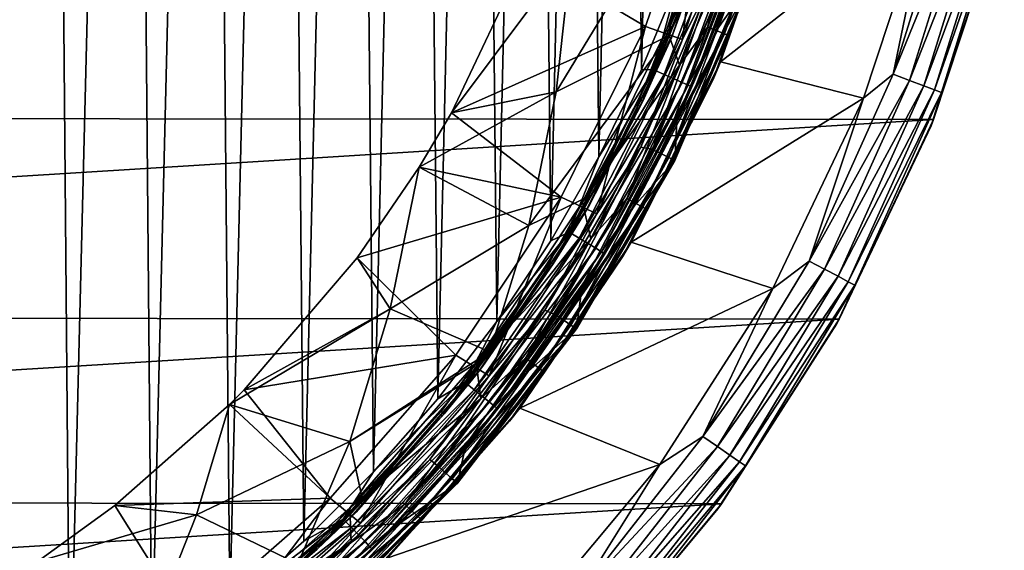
# Model space of a CAD drawing. Header units: metres. Extents: x -24 to 24, y -127 to 36.
# Tile 43 of 59: x 9.78 to 23.27, y -14.77 to -7.5. Entities that reach past the tile are written whole.
import ezdxf

# ---------------------------------------------------------------- set-up
doc = ezdxf.new("R2010")
doc.units = ezdxf.units.M
doc.layers.add('solid_12421031', color=7, linetype='CONTINUOUS')

msp = doc.modelspace()

# ---------------------------------------------------------------- linework, layer by layer
at = {"layer": 'solid_12421031'}
for points in [[(9.003596, 17.896492, 173.449326), (9.3024, -17.743454, 173.445908), (10.169304, 17.26194, 173.435364)], [(10.169304, 17.26194, 173.435364), (9.3024, -17.743454, 173.445908), (10.466726, -17.08246, 173.431534)], [(10.169304, 17.26194, 173.435364), (10.466726, -17.08246, 173.431534), (11.296749, 16.547087, 173.420242)], [(11.296749, 16.547087, 173.420242), (10.466726, -17.08246, 173.431534), (11.592606, -16.341385, 173.416)], [(11.296749, 16.547087, 173.420242), (11.592606, -16.341385, 173.416), (12.373704, 15.760427, 173.404297)], [(12.373704, 15.760427, 173.404297), (11.592606, -16.341385, 173.416), (12.66116, -15.531116, 173.399796)], [(12.373704, 15.760427, 173.404297), (12.66116, -15.531116, 173.399796), (13.390752, 14.907453, 173.387924)], [(13.390752, 14.907453, 173.387924), (12.66116, -15.531116, 173.399796), (13.673158, -14.648419, 173.383148)], [(13.390752, 14.907453, 173.387924), (13.673158, -14.648419, 173.383148), (14.354421, 13.983051, 173.371216)], [(14.354421, 13.983051, 173.371216), (13.673158, -14.648419, 173.383148), (14.627642, -13.697293, 173.366257)], [(14.354421, 13.983051, 173.371216), (14.627642, -13.697293, 173.366257), (15.253393, 12.999779, 173.354568)], [(15.253393, 12.999779, 173.354568), (14.627642, -13.697293, 173.366257), (15.509785, -12.694097, 173.34964)], [(15.253393, 12.999779, 173.354568), (15.509785, -12.694097, 173.34964), (16.079082, 11.966212, 173.338394)], [(16.079082, 11.966212, 173.338394), (15.509785, -12.694097, 173.34964), (16.318983, -11.637972, 173.333542)], [(16.079082, 11.966212, 173.338394), (16.318983, -11.637972, 173.333542), (16.836708, 10.876326, 173.322815)], [(16.836708, 10.876326, 173.322815), (16.318983, -11.637972, 173.333542), (17.056398, -10.529676, 173.318161)], [(16.836708, 10.876326, 173.322815), (17.056398, -10.529676, 173.318161), (17.519785, 9.740881, 173.308136)], [(17.519785, 9.740881, 173.308136), (17.056398, -10.529676, 173.318161), (17.715979, -9.379993, 173.303818)], [(17.519785, 9.740881, 173.308136), (17.715979, -9.379993, 173.303818), (18.124128, 8.565766, 173.294678)], [(18.124128, 8.565766, 173.294678), (17.715979, -9.379993, 173.303818), (18.299534, -8.184117, 173.29068)], [(18.124128, 8.565766, 173.294678), (18.299534, -8.184117, 173.29068), (18.652857, 7.345684, 173.282516)], [(18.652857, 7.345684, 173.282516), (18.299534, -8.184117, 173.29068), (18.804821, -6.948323, 173.278961)], [(16.716171, -6.62786, 149.5), (19.189146, -5.131536, 149.5), (18.354239, -7.596259, 149.5)], [(18.861065, -7.772973, 147.5), (18.354239, -7.596259, 149.5), (19.189146, -5.131536, 149.5)], [(18.648787, -7.631768, 145), (19.484434, -5.133447, 145), (19.251684, -6.255251, 145.061798)], [(19.717428, -5.607358, 145), (19.484434, -5.133447, 145), (18.648787, -7.631768, 145)], [(19.249638, -6.254587, 145.338165), (18.708561, -7.74934, 145.23999), (19.559998, -5.241086, 145.23999)], [(18.739916, -7.673205, 145.100006), (19.559998, -5.241086, 145.23999), (18.708561, -7.74934, 145.23999)], [(18.739916, -7.673205, 145.100006), (19.579746, -5.166818, 145.100006), (19.559998, -5.241086, 145.23999)], [(19.251684, -6.255251, 145.061798), (19.579746, -5.166818, 145.100006), (18.739916, -7.673205, 145.100006)], [(19.713428, -5.245096, 147.5), (18.861065, -7.772973, 147.5), (19.189146, -5.131536, 149.5)], [(19.310555, -6.866258, 147.5), (18.861065, -7.772973, 147.5), (19.713428, -5.245096, 147.5)], [(19.204077, -7.603432, 144.975525), (20.00561, -5.136568, 144.975525), (19.717428, -5.607358, 145)], [(20.140738, -5.171262, 144.904419), (20.00561, -5.136568, 144.975525), (19.204077, -7.603432, 144.975525)], [(19.33379, -7.654789, 144.904419), (20.140738, -5.171262, 144.904419), (19.204077, -7.603432, 144.975525)], [(20.247934, -5.198786, 144.79364), (20.140738, -5.171262, 144.904419), (19.33379, -7.654789, 144.904419)], [(19.436691, -7.695531, 144.79364), (20.247934, -5.198786, 144.79364), (19.33379, -7.654789, 144.904419)], [(20.316685, -5.216438, 144.654053), (20.247934, -5.198786, 144.79364), (19.436691, -7.695531, 144.79364)], [(19.502687, -7.721661, 144.654053), (20.316685, -5.216438, 144.654053), (19.436691, -7.695531, 144.79364)], [(20.19869, -5.745687, 144.5), (20.316685, -5.216438, 144.654053), (19.502687, -7.721661, 144.654053)], [(17.131697, -8.490422, 147.678375), (18.680775, -7.713552, 145.434433), (18.935587, -5.518698, 146.51828)], [(17.339355, -6.576792, 148.649139), (17.131697, -8.490422, 147.678375), (18.935587, -5.518698, 146.51828)], [(18.935587, -5.518698, 146.51828), (18.680775, -7.713552, 145.434433), (18.773216, -7.485695, 145.434494)], [(19.38382, -8.078806), (20.276369, -5.462081), (20.19869, -5.745687, 144.5)], [(22.246077, -5.838084), (20.276369, -5.462081), (19.38382, -8.078806)], [(18.820761, -8.1258, 145), (19.717428, -5.607358, 145), (18.648787, -7.631768, 145)], [(19.204077, -7.603432, 144.975525), (19.717428, -5.607358, 145), (18.820761, -8.1258, 145)], [(21.747374, -8.247691, -0.034074), (22.58296, -5.5662, -0.034074), (22.246077, -5.838084)], [(22.817352, -5.623972, -0.134106), (22.58296, -5.5662, -0.034074), (21.747374, -8.247691, -0.034074)], [(21.973093, -8.333295, -0.134106), (22.817352, -5.623972, -0.134106), (21.747374, -8.247691, -0.034074)], [(23.018581, -5.673571, -0.293264), (22.817352, -5.623972, -0.134106), (21.973093, -8.333295, -0.134106)], [(19.281731, -8.319549, 144.5), (20.19869, -5.745687, 144.5), (19.502687, -7.721661, 144.654053)], [(19.38382, -8.078806), (20.19869, -5.745687, 144.5), (19.281731, -8.319549, 144.5)], [(22.166876, -8.406787, -0.293264), (23.018581, -5.673571, -0.293264), (21.973093, -8.333295, -0.134106)], [(23.172903, -5.711607, -0.50068), (23.018581, -5.673571, -0.293264), (22.166876, -8.406787, -0.293264)], [(22.315489, -8.463148, -0.50068), (23.172903, -5.711607, -0.50068), (22.166876, -8.406787, -0.293264)], [(23.269783, -5.735486, -0.742193), (23.172903, -5.711607, -0.50068), (22.315489, -8.463148, -0.50068)], [(22.408783, -8.49853, -0.742193), (23.269783, -5.735486, -0.742193), (22.315489, -8.463148, -0.50068)], [(23.211632, -6.100835, -1), (23.269783, -5.735486, -0.742193), (22.408783, -8.49853, -0.742193)], [(19.341852, -5.836634, 173.25), (18.468321, -8.187053, 173.270645), (19.492155, -5.882447, 173.193985)], [(18.804821, -6.948323, 173.278961), (18.468321, -8.187053, 173.270645), (19.341852, -5.836634, 173.25)], [(18.468321, -8.187053, 173.270645), (18.611835, -8.251311, 173.214951), (19.492155, -5.882447, 173.193985)], [(19.492155, -5.882447, 173.193985), (18.611835, -8.251311, 173.214951), (19.631891, -5.92534, 173.100342)], [(18.611835, -8.251311, 173.214951), (18.74526, -8.311474, 173.121597), (19.631891, -5.92534, 173.100342)], [(19.631891, -5.92534, 173.100342), (18.74526, -8.311474, 173.121597), (19.748598, -5.961516, 172.973679)], [(21.340998, -8.576767), (22.246077, -5.838084), (19.38382, -8.078806)], [(21.747374, -8.247691, -0.034074), (22.246077, -5.838084), (21.340998, -8.576767)], [(-23.246927, -5.961985, -4), (23.239023, -5.992698, -4), (-22.316122, -8.831187, -4)], [(-22.316122, -8.831187, -4), (23.239023, -5.992698, -4), (22.300406, -8.87088, -4)], [(18.74526, -8.311474, 173.121597), (18.856695, -8.362215, 172.995193), (19.748598, -5.961516, 172.973679)], [(19.748598, -5.961516, 172.973679), (18.856695, -8.362215, 172.995193), (19.832859, -5.988055, 172.824203)], [(18.856695, -8.362215, 172.995193), (18.937151, -8.39944, 172.845901), (19.832859, -5.988055, 172.824203)], [(19.832859, -5.988055, 172.824203), (18.937151, -8.39944, 172.845901), (19.880703, -6.003662, 172.665115)], [(18.937151, -8.39944, 172.845901), (18.982834, -8.42133, 172.68692), (19.880703, -6.003662, 172.665115)], [(19.880703, -6.003662, 172.665115), (18.982834, -8.42133, 172.68692), (19.776058, -6.386022, 172.529251)], [(22.300406, -8.87088, -4), (23.239023, -5.992698, -4), (23.211632, -6.100835, -1)], [(22.266182, -8.956404, -1), (23.211632, -6.100835, -1), (22.408783, -8.49853, -0.742193)], [(22.300406, -8.87088, -4), (23.211632, -6.100835, -1), (22.266182, -8.956404, -1)], [(18.648787, -7.631768, 145), (19.251684, -6.255251, 145.061798), (18.266891, -8.595747, 145.007614)], [(18.315887, -8.618802, 145.061798), (18.266891, -8.595747, 145.007614), (19.251684, -6.255251, 145.061798)], [(19.249638, -6.254587, 145.338165), (18.680775, -7.713552, 145.434433), (18.313942, -8.617887, 145.338165)], [(19.249638, -6.254587, 145.338165), (18.313942, -8.617887, 145.338165), (18.708561, -7.74934, 145.23999)], [(19.251684, -6.255251, 145.061798), (18.739916, -7.673205, 145.100006), (18.315887, -8.618802, 145.061798)], [(19.249638, -6.254587, 145.338165), (18.773216, -7.485695, 145.434494), (18.680775, -7.713552, 145.434433)], [(18.982834, -8.42133, 172.68692), (19.319662, -7.656418, 172.53952), (19.776058, -6.386022, 172.529251)], [(19.776058, -6.386022, 172.529251), (19.319662, -7.656418, 172.53952), (19.803259, -6.974677, 148.004364)], [(17.339355, -6.576792, 148.649139), (16.716171, -6.62786, 149.5), (15.694997, -8.77546, 149.5)], [(17.339355, -6.576792, 148.649139), (15.694997, -8.77546, 149.5), (17.131697, -8.490422, 147.678375)], [(15.694997, -8.77546, 149.5), (16.716171, -6.62786, 149.5), (18.354239, -7.596259, 149.5)], [(18.291641, -9.245726, 147.5), (18.861065, -7.772973, 147.5), (19.310555, -6.866258, 147.5)], [(18.291641, -9.245726, 147.5), (19.310555, -6.866258, 147.5), (18.449675, -9.27747, 147.52475)], [(18.449675, -9.27747, 147.52475), (19.478188, -6.860187, 147.52475), (18.574835, -9.340406, 147.596619)], [(19.310555, -6.866258, 147.5), (19.478188, -6.860187, 147.52475), (18.449675, -9.27747, 147.52475)], [(19.478188, -6.860187, 147.52475), (19.610325, -6.906725, 147.596619), (18.574835, -9.340406, 147.596619)], [(18.804821, -6.948323, 173.278961), (18.299534, -8.184117, 173.29068), (18.468321, -8.187053, 173.270645)], [(18.574835, -9.340406, 147.596619), (19.610325, -6.906725, 147.596619), (18.67382, -9.390182, 147.708481)], [(19.610325, -6.906725, 147.596619), (19.714828, -6.943531, 147.708481), (18.67382, -9.390182, 147.708481)], [(18.67382, -9.390182, 147.708481), (19.714828, -6.943531, 147.708481), (18.736816, -9.42186, 147.849274)], [(19.714828, -6.943531, 147.708481), (19.781336, -6.966955, 147.849274), (18.736816, -9.42186, 147.849274)], [(18.736816, -9.42186, 147.849274), (19.781336, -6.966955, 147.849274), (18.757582, -9.432302, 148.004364)], [(19.781336, -6.966955, 147.849274), (19.803259, -6.974677, 148.004364), (18.757582, -9.432302, 148.004364)], [(18.781466, -8.895069, 172.551559), (18.757582, -9.432302, 148.004364), (19.803259, -6.974677, 148.004364)], [(19.319662, -7.656418, 172.53952), (18.781466, -8.895069, 172.551559), (19.803259, -6.974677, 148.004364)], [(15.694997, -8.77546, 149.5), (18.354239, -7.596259, 149.5), (17.201056, -9.933748, 149.5)], [(17.688869, -10.161901, 147.5), (17.201056, -9.933748, 149.5), (18.354239, -7.596259, 149.5)], [(17.491133, -10.002778, 145), (18.648787, -7.631768, 145), (18.266891, -8.595747, 145.007614)], [(18.820761, -8.1258, 145), (18.648787, -7.631768, 145), (17.491133, -10.002778, 145)], [(17.580763, -10.048844, 145.100006), (18.739916, -7.673205, 145.100006), (18.708561, -7.74934, 145.23999)], [(18.315887, -8.618802, 145.061798), (18.739916, -7.673205, 145.100006), (17.580763, -10.048844, 145.100006)], [(18.861065, -7.772973, 147.5), (17.688869, -10.161901, 147.5), (18.354239, -7.596259, 149.5)], [(18.099684, -9.950385, 144.975525), (19.204077, -7.603432, 144.975525), (18.820761, -8.1258, 145)], [(19.33379, -7.654789, 144.904419), (19.204077, -7.603432, 144.975525), (18.099684, -9.950385, 144.975525)], [(18.221939, -10.017595, 144.904419), (19.33379, -7.654789, 144.904419), (18.099684, -9.950385, 144.975525)], [(19.436691, -7.695531, 144.79364), (19.33379, -7.654789, 144.904419), (18.221939, -10.017595, 144.904419)], [(18.982834, -8.42133, 172.68692), (18.781466, -8.895069, 172.551559), (19.319662, -7.656418, 172.53952)], [(16.75803, -10.321778, 146.604126), (17.621229, -9.900383, 145.431168), (18.680775, -7.713552, 145.434433)], [(17.131697, -8.490422, 147.678375), (16.75803, -10.321778, 146.604126), (18.680775, -7.713552, 145.434433)], [(18.313942, -8.617887, 145.338165), (17.537014, -10.125, 145.23999), (18.708561, -7.74934, 145.23999)], [(17.580763, -10.048844, 145.100006), (18.708561, -7.74934, 145.23999), (17.537014, -10.125, 145.23999)], [(18.313942, -8.617887, 145.338165), (18.680775, -7.713552, 145.434433), (17.621229, -9.900383, 145.431168)], [(18.291641, -9.245726, 147.5), (17.688869, -10.161901, 147.5), (18.861065, -7.772973, 147.5)], [(18.318922, -10.070912, 144.79364), (19.436691, -7.695531, 144.79364), (18.221939, -10.017595, 144.904419)], [(19.502687, -7.721661, 144.654053), (19.436691, -7.695531, 144.79364), (18.318922, -10.070912, 144.79364)], [(18.381123, -10.105108, 144.654053), (19.502687, -7.721661, 144.654053), (18.318922, -10.070912, 144.79364)], [(19.281731, -8.319549, 144.5), (19.502687, -7.721661, 144.654053), (18.381123, -10.105108, 144.654053)], [(18.156914, -10.549062), (19.38382, -8.078806), (19.281731, -8.319549, 144.5)], [(21.340998, -8.576767), (19.38382, -8.078806), (18.156914, -10.549062)], [(18.468321, -8.187053, 173.270645), (17.309912, -10.411028, 173.296555), (18.611835, -8.251311, 173.214951)], [(17.715979, -9.379993, 173.303818), (17.309912, -10.411028, 173.296555), (18.468321, -8.187053, 173.270645)], [(17.603455, -10.503856, 145), (18.820761, -8.1258, 145), (17.491133, -10.002778, 145)], [(18.099684, -9.950385, 144.975525), (18.820761, -8.1258, 145), (17.603455, -10.503856, 145)], [(18.299534, -8.184117, 173.29068), (17.715979, -9.379993, 173.303818), (18.468321, -8.187053, 173.270645)], [(17.309912, -10.411028, 173.296555), (17.444426, -10.492736, 173.241272), (18.611835, -8.251311, 173.214951)], [(18.611835, -8.251311, 173.214951), (17.444426, -10.492736, 173.241272), (18.74526, -8.311474, 173.121597)], [(17.444426, -10.492736, 173.241272), (17.569481, -10.569238, 173.148285), (18.74526, -8.311474, 173.121597)], [(18.74526, -8.311474, 173.121597), (17.569481, -10.569238, 173.148285), (18.856695, -8.362215, 172.995193)], [(17.569481, -10.569238, 173.148285), (17.673927, -10.633759, 173.022186), (18.856695, -8.362215, 172.995193)], [(18.856695, -8.362215, 172.995193), (17.673927, -10.633759, 173.022186), (18.937151, -8.39944, 172.845901)], [(18.038355, -10.752571, 144.5), (19.281731, -8.319549, 144.5), (18.381123, -10.105108, 144.654053)], [(18.156914, -10.549062), (19.281731, -8.319549, 144.5), (18.038355, -10.752571, 144.5)], [(20.594662, -10.808912, -0.034074), (21.747374, -8.247691, -0.034074), (21.340998, -8.576767)], [(21.973093, -8.333295, -0.134106), (21.747374, -8.247691, -0.034074), (20.594662, -10.808912, -0.034074)], [(20.808418, -10.9211, -0.134106), (21.973093, -8.333295, -0.134106), (20.594662, -10.808912, -0.034074)], [(22.166876, -8.406787, -0.293264), (21.973093, -8.333295, -0.134106), (20.808418, -10.9211, -0.134106)], [(17.131697, -8.490422, 147.678375), (15.694997, -8.77546, 149.5), (15.252897, -9.523951, 149.5)], [(17.131697, -8.490422, 147.678375), (15.252897, -9.523951, 149.5), (16.75803, -10.321778, 146.604126)], [(17.673927, -10.633759, 173.022186), (17.749336, -10.681092, 172.873138), (18.937151, -8.39944, 172.845901)], [(18.937151, -8.39944, 172.845901), (17.749336, -10.681092, 172.873138), (18.982834, -8.42133, 172.68692)], [(17.749336, -10.681092, 172.873138), (17.792152, -10.708927, 172.714279), (18.982834, -8.42133, 172.68692)], [(18.982834, -8.42133, 172.68692), (17.792152, -10.708927, 172.714279), (18.781466, -8.895069, 172.551559)], [(20.991928, -11.017414, -0.293264), (22.166876, -8.406787, -0.293264), (20.808418, -10.9211, -0.134106)], [(22.315489, -8.463148, -0.50068), (22.166876, -8.406787, -0.293264), (20.991928, -11.017414, -0.293264)], [(21.132664, -11.091277, -0.50068), (22.315489, -8.463148, -0.50068), (20.991928, -11.017414, -0.293264)], [(22.408783, -8.49853, -0.742193), (22.315489, -8.463148, -0.50068), (21.132664, -11.091277, -0.50068)], [(17.491133, -10.002778, 145), (18.266891, -8.595747, 145.007614), (17.045519, -10.817415, 145.007614)], [(17.091238, -10.84643, 145.061798), (17.045519, -10.817415, 145.007614), (18.266891, -8.595747, 145.007614)], [(18.313942, -8.617887, 145.338165), (17.621229, -9.900383, 145.431168), (17.089422, -10.845278, 145.338165)], [(18.313942, -8.617887, 145.338165), (17.089422, -10.845278, 145.338165), (17.537014, -10.125, 145.23999)], [(18.315887, -8.618802, 145.061798), (17.091238, -10.84643, 145.061798), (18.266891, -8.595747, 145.007614)], [(18.315887, -8.618802, 145.061798), (17.580763, -10.048844, 145.100006), (17.091238, -10.84643, 145.061798)], [(20.097866, -11.1821), (21.340998, -8.576767), (18.156914, -10.549062)], [(20.594662, -10.808912, -0.034074), (21.340998, -8.576767), (20.097866, -11.1821)], [(21.221012, -11.137647, -0.742193), (22.408783, -8.49853, -0.742193), (21.132664, -11.091277, -0.50068)], [(22.266182, -8.956404, -1), (22.408783, -8.49853, -0.742193), (21.221012, -11.137647, -0.742193)], [(-22.316122, -8.831187, -4), (22.300406, -8.87088, -4), (-21.030613, -11.561784, -4)], [(-21.030613, -11.561784, -4), (22.300406, -8.87088, -4), (21.006851, -11.604669, -4)], [(15.252897, -9.523951, 149.5), (15.694997, -8.77546, 149.5), (17.201056, -9.933748, 149.5)], [(17.792152, -10.708927, 172.714279), (18.164545, -10.095058, 172.564804), (18.781466, -8.895069, 172.551559)], [(18.781466, -8.895069, 172.551559), (18.164545, -10.095058, 172.564804), (18.757582, -9.432302, 148.004364)], [(21.006851, -11.604669, -4), (22.300406, -8.87088, -4), (22.266182, -8.956404, -1)], [(20.970961, -11.671281, -1), (22.266182, -8.956404, -1), (21.221012, -11.137647, -0.742193)], [(21.006851, -11.604669, -4), (22.266182, -8.956404, -1), (20.970961, -11.671281, -1)], [(16.977085, -11.481779, 147.5), (17.688869, -10.161901, 147.5), (18.291641, -9.245726, 147.5)], [(16.977085, -11.481779, 147.5), (18.291641, -9.245726, 147.5), (17.122606, -11.544623, 147.52475)], [(18.291641, -9.245726, 147.5), (18.449675, -9.27747, 147.52475), (17.122606, -11.544623, 147.52475)], [(17.122606, -11.544623, 147.52475), (18.449675, -9.27747, 147.52475), (17.238764, -11.622939, 147.596619)], [(18.449675, -9.27747, 147.52475), (18.574835, -9.340406, 147.596619), (17.238764, -11.622939, 147.596619)], [(17.715979, -9.379993, 173.303818), (17.056398, -10.529676, 173.318161), (17.309912, -10.411028, 173.296555)], [(17.238764, -11.622939, 147.596619), (18.574835, -9.340406, 147.596619), (17.330629, -11.684878, 147.708481)], [(18.574835, -9.340406, 147.596619), (18.67382, -9.390182, 147.708481), (17.330629, -11.684878, 147.708481)], [(17.330629, -11.684878, 147.708481), (18.67382, -9.390182, 147.708481), (17.389093, -11.724298, 147.849274)], [(18.67382, -9.390182, 147.708481), (18.736816, -9.42186, 147.849274), (17.389093, -11.724298, 147.849274)], [(17.389093, -11.724298, 147.849274), (18.736816, -9.42186, 147.849274), (17.408365, -11.737291, 148.004364)], [(18.736816, -9.42186, 147.849274), (18.757582, -9.432302, 148.004364), (17.408365, -11.737291, 148.004364)], [(17.47307, -11.249335, 172.578979), (17.408365, -11.737291, 148.004364), (18.757582, -9.432302, 148.004364)], [(18.164545, -10.095058, 172.564804), (17.47307, -11.249335, 172.578979), (18.757582, -9.432302, 148.004364)], [(14.403086, -10.765349, 149.5), (15.252897, -9.523951, 149.5), (17.201056, -9.933748, 149.5)], [(14.855422, -11.462709, 148.293045), (15.252897, -9.523951, 149.5), (14.403086, -10.765349, 149.5)], [(14.855422, -11.462709, 148.293045), (16.75803, -10.321778, 146.604126), (15.252897, -9.523951, 149.5)], [(14.403086, -10.765349, 149.5), (17.201056, -9.933748, 149.5), (15.754527, -12.097124, 149.5)], [(16.212593, -12.380304, 147.5), (15.754527, -12.097124, 149.5), (17.201056, -9.933748, 149.5)], [(17.688869, -10.161901, 147.5), (16.212593, -12.380304, 147.5), (17.201056, -9.933748, 149.5)], [(16.75803, -10.321778, 146.604126), (16.223162, -12.053825, 145.433517), (17.621229, -9.900383, 145.431168)], [(17.089422, -10.845278, 145.338165), (17.621229, -9.900383, 145.431168), (16.223162, -12.053825, 145.433517)], [(16.709848, -12.140415, 144.975525), (18.099684, -9.950385, 144.975525), (17.603455, -10.503856, 145)], [(18.221939, -10.017595, 144.904419), (18.099684, -9.950385, 144.975525), (16.709848, -12.140415, 144.975525)], [(16.036312, -12.199225, 145), (17.491133, -10.002778, 145), (17.045519, -10.817415, 145.007614)], [(17.603455, -10.503856, 145), (17.491133, -10.002778, 145), (16.036312, -12.199225, 145)], [(16.122042, -12.253255, 145.100006), (17.580763, -10.048844, 145.100006), (17.537014, -10.125, 145.23999)], [(17.091238, -10.84643, 145.061798), (17.580763, -10.048844, 145.100006), (16.122042, -12.253255, 145.100006)], [(16.822716, -12.222418, 144.904419), (18.221939, -10.017595, 144.904419), (16.709848, -12.140415, 144.975525)], [(18.318922, -10.070912, 144.79364), (18.221939, -10.017595, 144.904419), (16.822716, -12.222418, 144.904419)], [(16.912252, -12.28747, 144.79364), (18.318922, -10.070912, 144.79364), (16.822716, -12.222418, 144.904419)], [(18.381123, -10.105108, 144.654053), (18.318922, -10.070912, 144.79364), (16.912252, -12.28747, 144.79364)], [(16.969677, -12.329191, 144.654053), (18.381123, -10.105108, 144.654053), (16.912252, -12.28747, 144.79364)], [(18.038355, -10.752571, 144.5), (18.381123, -10.105108, 144.654053), (16.969677, -12.329191, 144.654053)], [(17.792152, -10.708927, 172.714279), (17.47307, -11.249335, 172.578979), (18.164545, -10.095058, 172.564804)], [(17.089422, -10.845278, 145.338165), (16.065405, -12.327419, 145.23999), (17.537014, -10.125, 145.23999)], [(16.122042, -12.253255, 145.100006), (17.537014, -10.125, 145.23999), (16.065405, -12.327419, 145.23999)], [(16.977085, -11.481779, 147.5), (16.212593, -12.380304, 147.5), (17.688869, -10.161901, 147.5)], [(14.855422, -11.462709, 148.293045), (16.223162, -12.053825, 145.433517), (16.75803, -10.321778, 146.604126)], [(17.309912, -10.411028, 173.296555), (15.884557, -12.474267, 173.326126), (17.444426, -10.492736, 173.241272)], [(16.318983, -11.637972, 173.333542), (15.884557, -12.474267, 173.326126), (17.309912, -10.411028, 173.296555)], [(15.884557, -12.474267, 173.326126), (16.007996, -12.572162, 173.271301), (17.444426, -10.492736, 173.241272)], [(17.444426, -10.492736, 173.241272), (16.007996, -12.572162, 173.271301), (17.569481, -10.569238, 173.148285)], [(16.098602, -12.692266, 145), (17.603455, -10.503856, 145), (16.036312, -12.199225, 145)], [(16.709848, -12.140415, 144.975525), (17.603455, -10.503856, 145), (16.098602, -12.692266, 145)], [(17.056398, -10.529676, 173.318161), (16.318983, -11.637972, 173.333542), (17.309912, -10.411028, 173.296555)], [(16.007996, -12.572162, 173.271301), (16.122753, -12.663819, 173.178757), (17.569481, -10.569238, 173.148285)], [(17.569481, -10.569238, 173.148285), (16.122753, -12.663819, 173.178757), (17.673927, -10.633759, 173.022186)], [(16.122753, -12.663819, 173.178757), (16.218601, -12.741121, 173.053009), (17.673927, -10.633759, 173.022186)], [(17.673927, -10.633759, 173.022186), (16.218601, -12.741121, 173.053009), (17.749336, -10.681092, 172.873138)], [(16.631462, -12.822105), (18.156914, -10.549062), (18.038355, -10.752571, 144.5)], [(20.097866, -11.1821), (18.156914, -10.549062), (16.631462, -12.822105)], [(12.856937, -12.572117, 149.5), (14.403086, -10.765349, 149.5), (15.754527, -12.097124, 149.5)], [(14.855422, -11.462709, 148.293045), (14.403086, -10.765349, 149.5), (12.856937, -12.572117, 149.5)], [(16.218601, -12.741121, 173.053009), (16.287802, -12.797832, 172.904221), (17.749336, -10.681092, 172.873138)], [(17.749336, -10.681092, 172.873138), (16.287802, -12.797832, 172.904221), (17.792152, -10.708927, 172.714279)], [(16.287802, -12.797832, 172.904221), (16.327093, -12.831182, 172.745514), (17.792152, -10.708927, 172.714279)], [(17.792152, -10.708927, 172.714279), (16.327093, -12.831182, 172.745514), (17.47307, -11.249335, 172.578979)], [(16.489613, -13.003565, 144.5), (18.038355, -10.752571, 144.5), (16.969677, -12.329191, 144.654053)], [(16.631462, -12.822105), (18.038355, -10.752571, 144.5), (16.489613, -13.003565, 144.5)], [(16.036312, -12.199225, 145), (17.045519, -10.817415, 145.007614), (15.555328, -12.868486, 145.007614)], [(15.597051, -12.903003, 145.061798), (15.555328, -12.868486, 145.007614), (17.045519, -10.817415, 145.007614)], [(17.089422, -10.845278, 145.338165), (16.171118, -12.123692, 145.433334), (15.595394, -12.901632, 145.338165)], [(17.089422, -10.845278, 145.338165), (15.595394, -12.901632, 145.338165), (16.065405, -12.327419, 145.23999)], [(17.091238, -10.84643, 145.061798), (15.597051, -12.903003, 145.061798), (17.045519, -10.817415, 145.007614)], [(17.091238, -10.84643, 145.061798), (16.122042, -12.253255, 145.100006), (15.597051, -12.903003, 145.061798)], [(17.089422, -10.845278, 145.338165), (16.223162, -12.053825, 145.433517), (16.171118, -12.123692, 145.433334)], [(19.141632, -13.212515, -0.034074), (20.594662, -10.808912, -0.034074), (20.097866, -11.1821)], [(20.808418, -10.9211, -0.134106), (20.594662, -10.808912, -0.034074), (19.141632, -13.212515, -0.034074)], [(19.340307, -13.34965, -0.134106), (20.808418, -10.9211, -0.134106), (19.141632, -13.212515, -0.034074)], [(20.991928, -11.017414, -0.293264), (20.808418, -10.9211, -0.134106), (19.340307, -13.34965, -0.134106)], [(19.510872, -13.467381, -0.293264), (20.991928, -11.017414, -0.293264), (19.340307, -13.34965, -0.134106)], [(21.132664, -11.091277, -0.50068), (20.991928, -11.017414, -0.293264), (19.510872, -13.467381, -0.293264)], [(18.550953, -13.596954), (20.097866, -11.1821), (16.631462, -12.822105)], [(19.141632, -13.212515, -0.034074), (20.097866, -11.1821), (18.550953, -13.596954)], [(19.641676, -13.557671, -0.50068), (21.132664, -11.091277, -0.50068), (19.510872, -13.467381, -0.293264)], [(21.221012, -11.137647, -0.742193), (21.132664, -11.091277, -0.50068), (19.641676, -13.557671, -0.50068)], [(19.723793, -13.614351, -0.742193), (21.221012, -11.137647, -0.742193), (19.641676, -13.557671, -0.50068)], [(20.970961, -11.671281, -1), (21.221012, -11.137647, -0.742193), (19.723793, -13.614351, -0.742193)], [(16.327093, -12.831182, 172.745514), (16.710176, -12.353954, 172.594284), (17.47307, -11.249335, 172.578979)], [(17.47307, -11.249335, 172.578979), (16.710176, -12.353954, 172.594284), (17.408365, -11.737291, 148.004364)], [(14.855422, -11.462709, 148.293045), (12.856937, -12.572117, 149.5), (12.655742, -12.774529, 149.5)], [(14.855422, -11.462709, 148.293045), (12.655742, -12.774529, 149.5), (14.302024, -13.278893, 146.936447)], [(14.855422, -11.462709, 148.293045), (14.302024, -13.278893, 146.936447), (16.223162, -12.053825, 145.433517)], [(-21.030613, -11.561784, -4), (21.006851, -11.604669, -4), (-19.425514, -14.094887, -4)], [(15.39829, -13.525517, 147.5), (16.212593, -12.380304, 147.5), (16.977085, -11.481779, 147.5)], [(15.39829, -13.525517, 147.5), (16.977085, -11.481779, 147.5), (15.518456, -13.624959, 147.52475)], [(16.977085, -11.481779, 147.5), (17.122606, -11.544623, 147.52475), (15.518456, -13.624959, 147.52475)], [(15.518456, -13.624959, 147.52475), (17.122606, -11.544623, 147.52475), (15.62373, -13.717388, 147.596619)], [(17.122606, -11.544623, 147.52475), (17.238764, -11.622939, 147.596619), (15.62373, -13.717388, 147.596619)], [(-19.425514, -14.094887, -4), (21.006851, -11.604669, -4), (19.39599, -14.135539, -4)], [(16.318983, -11.637972, 173.333542), (15.509785, -12.694097, 173.34964), (15.884557, -12.474267, 173.326126)], [(15.62373, -13.717388, 147.596619), (17.238764, -11.622939, 147.596619), (15.706989, -13.790488, 147.708481)], [(17.238764, -11.622939, 147.596619), (17.330629, -11.684878, 147.708481), (15.706989, -13.790488, 147.708481)], [(15.706989, -13.790488, 147.708481), (17.330629, -11.684878, 147.708481), (15.759976, -13.83701, 147.849274)], [(17.330629, -11.684878, 147.708481), (17.389093, -11.724298, 147.849274), (15.759976, -13.83701, 147.849274)], [(15.759976, -13.83701, 147.849274), (17.389093, -11.724298, 147.849274), (15.777442, -13.852345, 148.004364)], [(17.389093, -11.724298, 147.849274), (17.408365, -11.737291, 148.004364), (15.777442, -13.852345, 148.004364)], [(19.346317, -14.202818, -1), (20.970961, -11.671281, -1), (19.723793, -13.614351, -0.742193)], [(19.39599, -14.135539, -4), (20.970961, -11.671281, -1), (19.346317, -14.202818, -1)], [(19.39599, -14.135539, -4), (21.006851, -11.604669, -4), (20.970961, -11.671281, -1)], [(15.875881, -13.408984, 172.610092), (15.777442, -13.852345, 148.004364), (17.408365, -11.737291, 148.004364)], [(16.710176, -12.353954, 172.594284), (15.875881, -13.408984, 172.610092), (17.408365, -11.737291, 148.004364)], [(12.856937, -12.572117, 149.5), (15.754527, -12.097124, 149.5), (14.036113, -14.055934, 149.5)], [(14.449267, -14.400632, 147.5), (14.036113, -14.055934, 149.5), (15.754527, -12.097124, 149.5)], [(14.302024, -13.278893, 146.936447), (16.171118, -12.123692, 145.433334), (16.223162, -12.053825, 145.433517)], [(14.302024, -13.278893, 146.936447), (14.481314, -14.098188, 145.434616), (16.171118, -12.123692, 145.433334)], [(16.212593, -12.380304, 147.5), (14.449267, -14.400632, 147.5), (15.754527, -12.097124, 149.5)], [(15.595394, -12.901632, 145.338165), (16.171118, -12.123692, 145.433334), (14.481314, -14.098188, 145.434616)], [(14.305842, -14.190297, 145), (16.036312, -12.199225, 145), (15.555328, -12.868486, 145.007614)], [(16.098602, -12.692266, 145), (16.036312, -12.199225, 145), (14.305842, -14.190297, 145)], [(14.388608, -14.248876, 145.100006), (16.122042, -12.253255, 145.100006), (16.065405, -12.327419, 145.23999)], [(15.597051, -12.903003, 145.061798), (16.122042, -12.253255, 145.100006), (14.388608, -14.248876, 145.100006)], [(15.056489, -14.138984, 144.975525), (16.709848, -12.140415, 144.975525), (16.098602, -12.692266, 145)], [(16.822716, -12.222418, 144.904419), (16.709848, -12.140415, 144.975525), (15.056489, -14.138984, 144.975525)], [(15.158188, -14.234486, 144.904419), (16.822716, -12.222418, 144.904419), (15.056489, -14.138984, 144.975525)], [(16.912252, -12.28747, 144.79364), (16.822716, -12.222418, 144.904419), (15.158188, -14.234486, 144.904419)], [(15.595394, -12.901632, 145.338165), (14.318913, -14.318913, 145.23999), (16.065405, -12.327419, 145.23999)], [(14.388608, -14.248876, 145.100006), (16.065405, -12.327419, 145.23999), (14.318913, -14.318913, 145.23999)], [(15.39829, -13.525517, 147.5), (14.449267, -14.400632, 147.5), (16.212593, -12.380304, 147.5)], [(15.238866, -14.310247, 144.79364), (16.912252, -12.28747, 144.79364), (15.158188, -14.234486, 144.904419)], [(16.969677, -12.329191, 144.654053), (16.912252, -12.28747, 144.79364), (15.238866, -14.310247, 144.79364)], [(15.290608, -14.358837, 144.654053), (16.969677, -12.329191, 144.654053), (15.238866, -14.310247, 144.79364)], [(16.489613, -13.003565, 144.5), (16.969677, -12.329191, 144.654053), (15.290608, -14.358837, 144.654053)], [(16.327093, -12.831182, 172.745514), (15.875881, -13.408984, 172.610092), (16.710176, -12.353954, 172.594284)], [(15.884557, -12.474267, 173.326126), (14.214281, -14.344989, 173.357559), (16.007996, -12.572162, 173.271301)], [(14.627642, -13.697293, 173.366257), (14.214281, -14.344989, 173.357559), (15.884557, -12.474267, 173.326126)], [(15.509785, -12.694097, 173.34964), (14.627642, -13.697293, 173.366257), (15.884557, -12.474267, 173.326126)], [(12.655742, -12.774529, 149.5), (12.856937, -12.572117, 149.5), (14.036113, -14.055934, 149.5)], [(14.214281, -14.344989, 173.357559), (14.324741, -14.45756, 173.303207), (16.007996, -12.572162, 173.271301)], [(16.007996, -12.572162, 173.271301), (14.324741, -14.45756, 173.303207), (16.122753, -12.663819, 173.178757)], [(14.324741, -14.45756, 173.303207), (14.427436, -14.562956, 173.211121), (16.122753, -12.663819, 173.178757)], [(16.122753, -12.663819, 173.178757), (14.427436, -14.562956, 173.211121), (16.218601, -12.741121, 173.053009)], [(11.084262, -14.159182, 149.5), (12.655742, -12.774529, 149.5), (14.036113, -14.055934, 149.5)], [(12.202154, -14.287411, 148.251099), (12.655742, -12.774529, 149.5), (11.084262, -14.159182, 149.5)], [(12.202154, -14.287411, 148.251099), (14.302024, -13.278893, 146.936447), (12.655742, -12.774529, 149.5)], [(14.322898, -14.666415, 145), (16.098602, -12.692266, 145), (14.305842, -14.190297, 145)], [(15.056489, -14.138984, 144.975525), (16.098602, -12.692266, 145), (14.322898, -14.666415, 145)], [(14.427436, -14.562956, 173.211121), (14.513206, -14.651846, 173.085754), (16.218601, -12.741121, 173.053009)], [(16.218601, -12.741121, 173.053009), (14.513206, -14.651846, 173.085754), (16.287802, -12.797832, 172.904221)], [(14.513206, -14.651846, 173.085754), (14.575132, -14.717057, 172.937241), (16.287802, -12.797832, 172.904221)], [(16.287802, -12.797832, 172.904221), (14.575132, -14.717057, 172.937241), (16.327093, -12.831182, 172.745514)], [(14.305842, -14.190297, 145), (15.555328, -12.868486, 145.007614), (13.81982, -14.716615, 145.007614)], [(13.856889, -14.756087, 145.061798), (13.81982, -14.716615, 145.007614), (15.555328, -12.868486, 145.007614)], [(15.595394, -12.901632, 145.338165), (14.481314, -14.098188, 145.434616), (13.855416, -14.75452, 145.338165)], [(15.595394, -12.901632, 145.338165), (13.855416, -14.75452, 145.338165), (14.318913, -14.318913, 145.23999)], [(15.597051, -12.903003, 145.061798), (13.856889, -14.756087, 145.061798), (15.555328, -12.868486, 145.007614)], [(15.597051, -12.903003, 145.061798), (14.388608, -14.248876, 145.100006), (13.856889, -14.756087, 145.061798)], [(14.575132, -14.717057, 172.937241), (14.610292, -14.755406, 172.778702), (16.327093, -12.831182, 172.745514)], [(16.327093, -12.831182, 172.745514), (14.610292, -14.755406, 172.778702), (15.875881, -13.408984, 172.610092)], [(14.825746, -14.872667), (16.631462, -12.822105), (16.489613, -13.003565, 144.5)], [(18.550953, -13.596954), (16.631462, -12.822105), (14.825746, -14.872667)], [(14.661721, -15.034425, 144.5), (16.489613, -13.003565, 144.5), (15.290608, -14.358837, 144.654053)], [(14.825746, -14.872667), (16.489613, -13.003565, 144.5), (14.661721, -15.034425, 144.5)], [(17.409475, -15.42345, -0.034074), (19.141632, -13.212515, -0.034074), (18.550953, -13.596954)], [(19.340307, -13.34965, -0.134106), (19.141632, -13.212515, -0.034074), (17.409475, -15.42345, -0.034074)], [(12.202154, -14.287411, 148.251099), (13.592002, -14.957941, 145.433716), (14.302024, -13.278893, 146.936447)], [(14.302024, -13.278893, 146.936447), (13.592002, -14.957941, 145.433716), (14.481314, -14.098188, 145.434616)], [(17.590172, -15.583532, -0.134106), (19.340307, -13.34965, -0.134106), (17.409475, -15.42345, -0.034074)], [(19.510872, -13.467381, -0.293264), (19.340307, -13.34965, -0.134106), (17.590172, -15.583532, -0.134106)], [(14.610292, -14.755406, 172.778702), (14.970221, -14.412881, 172.626175), (15.875881, -13.408984, 172.610092)], [(15.875881, -13.408984, 172.610092), (14.970221, -14.412881, 172.626175), (15.777442, -13.852345, 148.004364)], [(17.745302, -15.720965, -0.293264), (19.510872, -13.467381, -0.293264), (17.590172, -15.583532, -0.134106)], [(19.641676, -13.557671, -0.50068), (19.510872, -13.467381, -0.293264), (17.745302, -15.720965, -0.293264)], [(13.560321, -15.368412, 147.5), (14.449267, -14.400632, 147.5), (15.39829, -13.525517, 147.5)], [(13.560321, -15.368412, 147.5), (15.39829, -13.525517, 147.5), (13.663182, -15.484813, 147.52475)], [(15.39829, -13.525517, 147.5), (15.518456, -13.624959, 147.52475), (13.663182, -15.484813, 147.52475)], [(16.714575, -15.79904), (18.550953, -13.596954), (14.825746, -14.872667)], [(17.409475, -15.42345, -0.034074), (18.550953, -13.596954), (16.714575, -15.79904)], [(17.864271, -15.826363, -0.50068), (19.641676, -13.557671, -0.50068), (17.745302, -15.720965, -0.293264)], [(19.723793, -13.614351, -0.742193), (19.641676, -13.557671, -0.50068), (17.864271, -15.826363, -0.50068)], [(17.938955, -15.892528, -0.742193), (19.723793, -13.614351, -0.742193), (17.864271, -15.826363, -0.50068)], [(19.346317, -14.202818, -1), (19.723793, -13.614351, -0.742193), (17.938955, -15.892528, -0.742193)], [(13.663182, -15.484813, 147.52475), (15.518456, -13.624959, 147.52475), (13.755871, -15.589858, 147.596619)], [(14.627642, -13.697293, 173.366257), (13.673158, -14.648419, 173.383148), (14.214281, -14.344989, 173.357559)], [(15.518456, -13.624959, 147.52475), (15.62373, -13.717388, 147.596619), (13.755871, -15.589858, 147.596619)], [(13.755871, -15.589858, 147.596619), (15.62373, -13.717388, 147.596619), (13.829176, -15.672937, 147.708481)], [(15.62373, -13.717388, 147.596619), (15.706989, -13.790488, 147.708481), (13.829176, -15.672937, 147.708481)], [(13.829176, -15.672937, 147.708481), (15.706989, -13.790488, 147.708481), (13.875829, -15.72581, 147.849274)], [(15.706989, -13.790488, 147.708481), (15.759976, -13.83701, 147.849274), (13.875829, -15.72581, 147.849274)], [(13.875829, -15.72581, 147.849274), (15.759976, -13.83701, 147.849274), (13.891207, -15.743237, 148.004364)], [(15.759976, -13.83701, 147.849274), (15.777442, -13.852345, 148.004364), (13.891207, -15.743237, 148.004364)], [(13.997781, -15.358866, 172.642715), (13.891207, -15.743237, 148.004364), (15.777442, -13.852345, 148.004364)], [(14.970221, -14.412881, 172.626175), (13.997781, -15.358866, 172.642715), (15.777442, -13.852345, 148.004364)], [(-19.425514, -14.094887, -4), (19.39599, -14.135539, -4), (-17.515476, -16.407091, -4)], [(-17.515476, -16.407091, -4), (19.39599, -14.135539, -4), (17.484015, -16.440725, -4)], [(10.020913, -14.931157, 149.5), (11.084262, -14.159182, 149.5), (12.090927, -15.760721, 149.5)], [(12.202154, -14.287411, 148.251099), (11.084262, -14.159182, 149.5), (10.020913, -14.931157, 149.5)], [(11.084262, -14.159182, 149.5), (14.036113, -14.055934, 149.5), (12.090927, -15.760721, 149.5)], [(12.432104, -16.173088, 147.5), (12.090927, -15.760721, 149.5), (14.036113, -14.055934, 149.5)], [(14.449267, -14.400632, 147.5), (12.432104, -16.173088, 147.5), (14.036113, -14.055934, 149.5)], [(13.165679, -15.914573, 144.975525), (15.056489, -14.138984, 144.975525), (14.322898, -14.666415, 145)], [(15.158188, -14.234486, 144.904419), (15.056489, -14.138984, 144.975525), (13.165679, -15.914573, 144.975525)], [(13.855416, -14.75452, 145.338165), (14.481314, -14.098188, 145.434616), (13.592002, -14.957941, 145.433716)], [(17.484015, -16.440725, -4), (19.39599, -14.135539, -4), (19.346317, -14.202818, -1)], [(12.202154, -14.287411, 148.251099), (10.020913, -14.931157, 149.5), (11.652697, -15.682179, 146.894135)], [(12.202154, -14.287411, 148.251099), (11.652697, -15.682179, 146.894135), (13.592002, -14.957941, 145.433716)], [(12.345112, -15.925739, 145), (14.305842, -14.190297, 145), (13.81982, -14.716615, 145.007614)], [(14.322898, -14.666415, 145), (14.305842, -14.190297, 145), (12.345112, -15.925739, 145)], [(12.409998, -16.001701, 145.100006), (14.388608, -14.248876, 145.100006), (14.318913, -14.318913, 145.23999)], [(13.856889, -14.756087, 145.061798), (14.388608, -14.248876, 145.100006), (12.409998, -16.001701, 145.100006)], [(13.254607, -16.022068, 144.904419), (15.158188, -14.234486, 144.904419), (13.165679, -15.914573, 144.975525)], [(15.238866, -14.310247, 144.79364), (15.158188, -14.234486, 144.904419), (13.254607, -16.022068, 144.904419)], [(17.417768, -16.51125, -1), (19.346317, -14.202818, -1), (17.938955, -15.892528, -0.742193)], [(17.484015, -16.440725, -4), (19.346317, -14.202818, -1), (17.417768, -16.51125, -1)], [(14.214281, -14.344989, 173.357559), (12.324881, -15.994369, 173.388901), (14.324741, -14.45756, 173.303207)], [(12.66116, -15.531116, 173.399796), (12.324881, -15.994369, 173.388901), (14.214281, -14.344989, 173.357559)], [(13.855416, -14.75452, 145.338165), (12.327419, -16.065405, 145.23999), (14.318913, -14.318913, 145.23999)], [(12.409998, -16.001701, 145.100006), (14.318913, -14.318913, 145.23999), (12.327419, -16.065405, 145.23999)], [(13.560321, -15.368412, 147.5), (12.432104, -16.173088, 147.5), (14.449267, -14.400632, 147.5)], [(13.673158, -14.648419, 173.383148), (12.66116, -15.531116, 173.399796), (14.214281, -14.344989, 173.357559)], [(13.325152, -16.107344, 144.79364), (15.238866, -14.310247, 144.79364), (13.254607, -16.022068, 144.904419)], [(15.290608, -14.358837, 144.654053), (15.238866, -14.310247, 144.79364), (13.325152, -16.107344, 144.79364)], [(13.370398, -16.162035, 144.654053), (15.290608, -14.358837, 144.654053), (13.325152, -16.107344, 144.79364)], [(14.661721, -15.034425, 144.5), (15.290608, -14.358837, 144.654053), (13.370398, -16.162035, 144.654053)], [(14.610292, -14.755406, 172.778702), (13.997781, -15.358866, 172.642715), (14.970221, -14.412881, 172.626175)], [(12.324881, -15.994369, 173.388901), (12.420662, -16.119877, 173.335037), (14.324741, -14.45756, 173.303207)], [(14.324741, -14.45756, 173.303207), (12.420662, -16.119877, 173.335037), (14.427436, -14.562956, 173.211121)], [(12.420662, -16.119877, 173.335037), (12.509708, -16.237385, 173.243393), (14.427436, -14.562956, 173.211121)], [(14.427436, -14.562956, 173.211121), (12.509708, -16.237385, 173.243393), (14.513206, -14.651846, 173.085754)], [(12.29061, -16.405846, 145), (14.322898, -14.666415, 145), (12.345112, -15.925739, 145)], [(13.165679, -15.914573, 144.975525), (14.322898, -14.666415, 145), (12.29061, -16.405846, 145)], [(12.509708, -16.237385, 173.243393), (12.584081, -16.336493, 173.118423), (14.513206, -14.651846, 173.085754)], [(14.513206, -14.651846, 173.085754), (12.584081, -16.336493, 173.118423), (14.575132, -14.717057, 172.937241)], [(12.345112, -15.925739, 145), (13.81982, -14.716615, 145.007614), (11.866366, -16.332653, 145.007614)], [(11.898194, -16.376461, 145.061798), (11.866366, -16.332653, 145.007614), (13.81982, -14.716615, 145.007614)], [(13.855416, -14.75452, 145.338165), (12.614963, -15.791351, 145.432434), (11.896931, -16.37472, 145.338165)], [(13.855416, -14.75452, 145.338165), (11.896931, -16.37472, 145.338165), (12.327419, -16.065405, 145.23999)], [(13.856889, -14.756087, 145.061798), (11.898194, -16.376461, 145.061798), (13.81982, -14.716615, 145.007614)], [(13.856889, -14.756087, 145.061798), (12.409998, -16.001701, 145.100006), (11.898194, -16.376461, 145.061798)], [(12.584081, -16.336493, 173.118423), (12.637776, -16.409199, 172.970184), (14.575132, -14.717057, 172.937241)], [(13.855416, -14.75452, 145.338165), (13.592002, -14.957941, 145.433716), (12.614963, -15.791351, 145.432434)], [(14.575132, -14.717057, 172.937241), (12.637776, -16.409199, 172.970184), (14.610292, -14.755406, 172.778702)], [(12.637776, -16.409199, 172.970184), (12.668264, -16.451954, 172.811798), (14.610292, -14.755406, 172.778702)], [(14.610292, -14.755406, 172.778702), (12.668264, -16.451954, 172.811798), (13.997781, -15.358866, 172.642715)]]:
    msp.add_3dface(points, dxfattribs=at)

doc.saveas('drawing.dxf')
